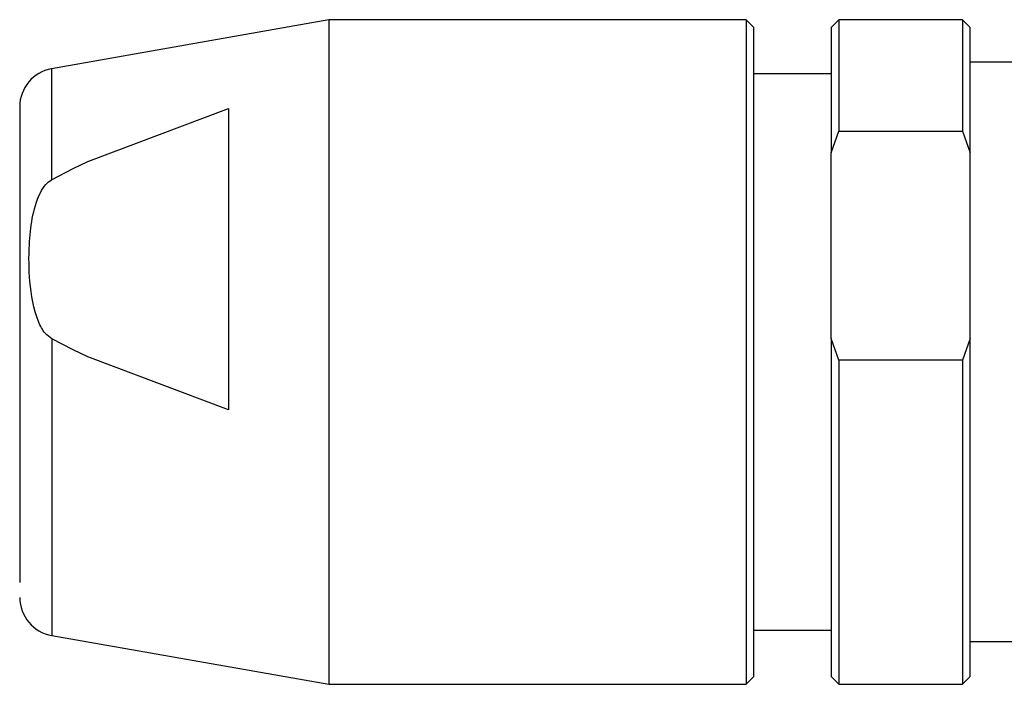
# Model space of a CAD drawing. Header units: inches. Extents: x 2.6 to 39.6, y 3.9 to 32.3.
# Tile 2 of 74: x 12.212 to 12.713, y 5.872 to 6.211. Entities that reach past the tile are written whole.
import ezdxf

# ---------------------------------------------------------------- set-up
doc = ezdxf.new("R2010")
doc.units = ezdxf.units.IN
doc.header["$MEASUREMENT"] = 0

msp = doc.modelspace()

# ---------------------------------------------------------------- linework, layer by layer
at = {"color": 7, "linetype": 'Continuous', "lineweight": 25}
for p, q in [((12.36915, 6.21064), (12.22794, 6.1857)), ((12.58175, 6.21069), (12.36915, 6.21064)), ((12.58568, 6.20676), (12.58175, 6.21069)), ((12.62899, 6.2107), (12.62505, 6.20677)), ((12.69198, 6.21072), (12.62899, 6.2107)), ((12.69592, 6.20678), (12.69198, 6.21072)), ((12.72348, 6.18907), (12.69592, 6.18907)), ((12.62506, 6.18314), (12.58569, 6.18313)), ((12.24636, 6.13845), (12.31798, 6.16555)), ((12.62507, 6.14289), (12.629, 6.15388)), ((12.629, 6.15388), (12.692, 6.1539)), ((12.692, 6.1539), (12.69594, 6.1429)), ((12.62509, 6.04819), (12.62507, 6.14289)), ((12.69596, 6.04821), (12.69594, 6.1429)), ((12.23889, 6.13489), (12.24636, 6.13845)), ((12.22795, 6.12919), (12.23889, 6.13489)), ((12.23891, 6.04246), (12.22798, 6.04816)), ((12.62903, 6.0372), (12.62509, 6.04819)), ((12.69596, 6.04821), (12.69203, 6.03722)), ((12.24639, 6.0389), (12.23891, 6.04246)), ((12.31802, 6.01184), (12.24639, 6.0389)), ((12.69203, 6.03722), (12.62903, 6.0372)), ((12.58576, 5.89967), (12.62513, 5.89968)), ((12.22801, 5.89692), (12.36923, 5.87205)), ((12.696, 5.89379), (12.72356, 5.8938)), ((12.58183, 5.87211), (12.58577, 5.87605)), ((12.62514, 5.87606), (12.62908, 5.87212)), ((12.69207, 5.87214), (12.696, 5.87608)), ((12.36923, 5.87205), (12.58183, 5.87211)), ((12.62908, 5.87212), (12.69207, 5.87214))]:
    msp.add_line(p, q, dxfattribs=at)
at = {"color": 7, "linetype": 'Continuous', "lineweight": 25, "flags": 128}
for points in [[(12.36915, 6.21064), (12.36915, 6.21058), (12.36915, 6.20416), (12.36915, 6.18752), (12.36916, 6.16168), (12.36917, 6.12829), (12.36918, 6.08944), (12.36919, 6.04756), (12.3692, 6.00529), (12.36921, 5.96529), (12.36922, 5.93006), (12.36923, 5.90183), (12.36923, 5.88237)], [(12.58175, 6.21069), (12.58175, 6.20681), (12.58175, 6.19264), (12.58176, 6.16898), (12.58176, 6.1373), (12.58177, 6.09959)], [(12.62899, 6.2107), (12.62899, 6.21051), (12.62899, 6.20248), (12.629, 6.18315), (12.629, 6.15388)], [(12.69198, 6.21072), (12.69198, 6.21053), (12.69198, 6.20249), (12.69199, 6.18316), (12.692, 6.1539)], [(12.58571, 6.09824), (12.5857, 6.13649), (12.58569, 6.16826), (12.58569, 6.19139), (12.58568, 6.20429), (12.58568, 6.20676)], [(12.62505, 6.20677), (12.62505, 6.20637), (12.62506, 6.19676), (12.62506, 6.17503), (12.62507, 6.14289)], [(12.69594, 6.1429), (12.69593, 6.17505), (12.69592, 6.19678), (12.69592, 6.20639), (12.69592, 6.20678)], [(12.22794, 6.1857), (12.22794, 6.18533), (12.22794, 6.17679), (12.22795, 6.15757), (12.22795, 6.12919)], [(12.31798, 6.16555), (12.31798, 6.15091), (12.31799, 6.1343), (12.31799, 6.11603), (12.318, 6.09642), (12.318, 6.07582), (12.31801, 6.0546), (12.31801, 6.03315), (12.31802, 6.01184)], [(12.58177, 6.09959), (12.58179, 6.05822), (12.5818, 6.0158), (12.58181, 5.97499), (12.58182, 5.93835), (12.58182, 5.90818), (12.58183, 5.88639), (12.58183, 5.87434), (12.58183, 5.87211)], [(12.58577, 5.87605), (12.58577, 5.8767), (12.58577, 5.88612), (12.58576, 5.90612), (12.58575, 5.93534), (12.58574, 5.97179), (12.58573, 6.01298), (12.58572, 6.05611), (12.58571, 6.09824)], [(12.22798, 6.04816), (12.22799, 6.0078), (12.228, 5.97009), (12.228, 5.93798), (12.22801, 5.91402), (12.22801, 5.90009), (12.22801, 5.89692)], [(12.62509, 6.04819), (12.62511, 6.00224), (12.62512, 5.95934), (12.62513, 5.92284), (12.62513, 5.89559), (12.62514, 5.87972), (12.62514, 5.87606)], [(12.696, 5.87608), (12.696, 5.87973), (12.696, 5.89561), (12.69599, 5.92286), (12.69598, 5.95935), (12.69597, 6.00225), (12.69596, 6.04821)], [(12.62903, 6.0372), (12.62905, 5.99293), (12.62906, 5.95206), (12.62907, 5.91745), (12.62907, 5.89154), (12.62908, 5.87613), (12.62908, 5.87212)], [(12.69203, 6.03722), (12.69204, 5.99295), (12.69205, 5.95208), (12.69206, 5.91747), (12.69206, 5.89155), (12.69207, 5.87615), (12.69207, 5.87214)], [(12.36923, 5.88237), (12.36923, 5.87289), (12.36923, 5.87205)]]:
    msp.add_lwpolyline(points, dxfattribs=at)
at = {"color": 7, "linetype": 'Continuous', "lineweight": 25}
for centre, start, end in [((12.23136, 6.16632), 100.0147, 180.0147), ((12.23143, 5.91631), 180.0147, 260.0147)]:
    msp.add_arc(centre, 0.01969, start, end, dxfattribs=at)
for points, knots in [([(12.21168, 6.16627), (12.21168, 6.16556), (12.21168, 6.16414), (12.21168, 6.1554), (12.21168, 6.14241), (12.21169, 6.1202), (12.2117, 6.08532), (12.21171, 6.0451), (12.21172, 6.01256), (12.21172, 5.9883), (12.21173, 5.9663), (12.21174, 5.94167), (12.21174, 5.9309), (12.21174, 5.92392)], [0, 0, 0, 0, 0.074029, 0.147997, 0.222026, 0.295994, 0.431998, 0.568002, 0.642031, 0.715999, 0.790028, 0.863996, 1, 1, 1, 1]), ([(12.22798, 6.04816), (12.22685, 6.04901), (12.22384, 6.05132), (12.21896, 6.06119), (12.21646, 6.07661), (12.21622, 6.09431), (12.21777, 6.10953), (12.22058, 6.11996), (12.22449, 6.12662), (12.22693, 6.12842), (12.22795, 6.12919)], [0, 0, 0, 0, 0.046794, 0.126024, 0.36839, 0.58595, 0.740638, 0.899491, 0.957526, 1, 1, 1, 1])]:
    msp.add_open_spline(points, degree=3, knots=knots, dxfattribs=at)

doc.saveas('drawing.dxf')
